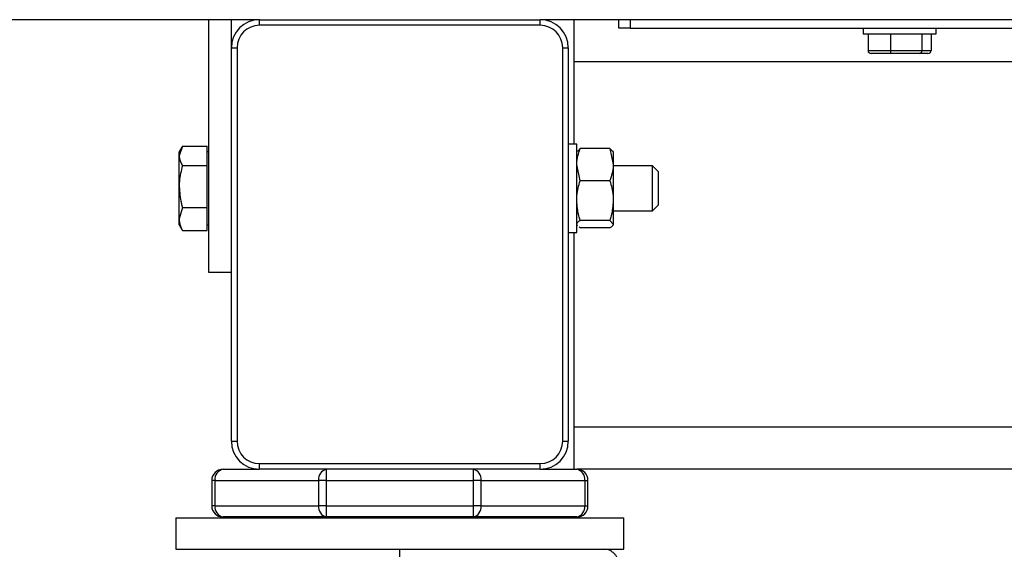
# Model space of a CAD drawing. Header units: millimetres. Extents: x 42 to 514, y 147 to 318.
# Tile 58 of 90: x 332.69 to 338.54, y 150.26 to 153.4. Entities that reach past the tile are written whole.
import ezdxf

# ---------------------------------------------------------------- set-up
doc = ezdxf.new("R2010")
doc.units = ezdxf.units.MM

msp = doc.modelspace()

# ---------------------------------------------------------------- linework, layer by layer
at = {"color": 7, "linetype": 'Continuous', "lineweight": 25}
for p, q in [((334.1151, 153.3998), (327.3484, 153.3998)), ((333.8151, 151.8998), (333.8151, 153.3998)), ((333.9484, 153.2332), (333.9484, 153.3998)), ((334.1151, 153.3665), (334.1151, 153.3998)), ((334.1151, 153.3998), (335.7817, 153.3998)), ((335.7817, 153.3665), (335.7817, 153.3998)), ((388.4151, 153.3998), (335.7817, 153.3998)), ((335.9817, 153.3998), (335.9817, 153.1498)), ((336.2484, 153.3498), (336.2484, 153.3998)), ((336.3151, 153.3998), (336.3151, 153.3498)), ((335.7817, 153.3665), (334.1151, 153.3665)), ((336.3151, 153.3498), (336.2484, 153.3498)), ((336.3151, 153.3498), (361.8984, 153.3498)), ((337.6984, 153.3498), (337.6984, 153.3165)), ((338.1317, 153.3165), (338.1317, 153.3498)), ((337.6984, 153.3165), (338.1317, 153.3165)), ((337.7278, 153.3165), (337.7278, 153.2165)), ((337.8601, 153.3165), (337.8601, 153.2165)), ((338.0473, 153.3165), (338.0473, 153.2165)), ((338.1023, 153.3165), (338.1023, 153.2165)), ((333.9484, 150.8998), (333.9484, 153.2332)), ((333.9484, 153.2332), (333.9817, 153.2332)), ((333.9817, 153.2332), (333.9817, 150.8998)), ((335.9151, 150.8998), (335.9151, 153.2332)), ((335.9151, 153.2332), (335.9484, 153.2332)), ((335.9484, 153.2332), (335.9484, 150.8998)), ((337.7278, 153.2165), (337.8601, 153.2165)), ((337.8601, 153.2165), (338.0473, 153.2165)), ((338.0473, 153.2165), (338.1023, 153.2165)), ((388.2151, 153.1498), (335.9817, 153.1498)), ((335.9817, 153.1498), (335.9817, 152.6615)), ((337.8656, 153.1998), (337.7466, 153.1998)), ((338.0341, 153.1998), (337.8656, 153.1998)), ((338.0835, 153.1998), (338.0341, 153.1998)), ((333.6577, 152.6497), (333.6384, 152.5926)), ((333.6544, 152.6442), (333.6384, 152.6165)), ((333.6384, 152.5926), (333.6384, 152.6165)), ((333.6577, 152.6497), (333.8051, 152.6497)), ((333.8051, 152.5926), (333.8051, 152.6497)), ((333.8151, 152.6165), (333.8051, 152.6165)), ((335.9984, 152.6615), (335.9484, 152.6615)), ((335.9984, 152.3175), (335.9984, 152.6615)), ((336.0015, 152.6218), (335.9984, 152.6165)), ((336.0177, 152.6355), (336.0045, 152.6201)), ((336.1957, 152.6355), (336.0177, 152.6355)), ((336.1957, 152.6355), (336.2151, 152.5402)), ((336.2099, 152.6201), (336.1957, 152.6355)), ((336.2151, 152.6165), (336.2122, 152.6214)), ((336.2151, 152.6165), (336.2151, 152.5402)), ((333.6384, 152.4106), (333.6384, 152.5926)), ((333.8051, 152.5355), (333.8051, 152.5926)), ((333.6577, 152.5355), (333.8051, 152.5355)), ((333.8051, 152.4106), (333.8051, 152.5355)), ((336.0177, 152.4448), (335.9984, 152.5402)), ((336.2151, 152.5402), (336.2151, 152.327)), ((336.4484, 152.5332), (336.2151, 152.5332)), ((336.4817, 152.4998), (336.4484, 152.5332)), ((336.4484, 152.2665), (336.4484, 152.5332)), ((336.4817, 152.4998), (336.4817, 152.3)), ((336.1957, 152.4448), (336.0177, 152.4448)), ((333.6384, 152.2178), (333.6384, 152.4106)), ((333.8051, 152.2857), (333.8051, 152.4106)), ((336.2151, 152.327), (336.2151, 152.1867)), ((333.6577, 152.2857), (333.6384, 152.2178)), ((333.6577, 152.2857), (333.8051, 152.2857)), ((333.8051, 152.2178), (333.8051, 152.2857)), ((335.9984, 152.1382), (335.9984, 152.3175)), ((336.2151, 152.2665), (336.4484, 152.2665)), ((336.4484, 152.2665), (336.4817, 152.2998)), ((336.4817, 152.3), (336.4817, 152.2998)), ((333.6384, 152.1832), (333.6384, 152.2178)), ((333.8051, 152.15), (333.8051, 152.2178)), ((336.1957, 152.2092), (336.0177, 152.2092)), ((336.1957, 152.2092), (336.2151, 152.1867)), ((333.6384, 152.1832), (333.6544, 152.1555)), ((333.6577, 152.15), (333.6556, 152.1563)), ((333.6577, 152.15), (333.8051, 152.15)), ((333.8051, 152.1832), (333.8151, 152.1832)), ((335.9984, 152.1832), (336.0015, 152.1779)), ((336.0177, 152.1642), (336.0121, 152.1708)), ((336.1957, 152.1642), (336.0177, 152.1642)), ((336.2122, 152.1783), (336.2151, 152.1832)), ((336.2151, 152.1867), (336.2151, 152.1832)), ((335.9484, 152.1382), (335.9984, 152.1382)), ((335.9817, 152.1382), (335.9817, 150.9832)), ((333.9484, 151.8998), (333.8151, 151.8998)), ((388.2151, 150.9832), (335.9817, 150.9832)), ((335.9817, 150.9832), (335.9817, 150.7332)), ((333.9484, 150.8998), (333.9817, 150.8998)), ((335.9151, 150.8998), (335.9484, 150.8998)), ((334.1151, 150.7665), (335.7817, 150.7665)), ((334.1151, 150.7332), (334.1151, 150.7665)), ((335.7817, 150.7332), (335.7817, 150.7665)), ((333.8984, 150.7332), (334.1151, 150.7332)), ((335.7817, 150.7332), (334.1151, 150.7332)), ((334.5135, 150.6665), (334.5135, 150.7332)), ((335.3833, 150.7332), (335.3833, 150.6665)), ((335.7817, 150.7332), (335.9984, 150.7332)), ((388.1984, 150.7332), (335.9984, 150.7332)), ((333.8512, 150.6665), (333.8317, 150.6665)), ((333.8317, 150.6665), (333.8317, 150.5165)), ((333.8512, 150.6665), (334.4663, 150.6665)), ((333.8512, 150.5165), (333.8512, 150.6665)), ((334.4663, 150.6665), (334.4663, 150.5165)), ((334.5135, 150.6665), (334.4663, 150.6665)), ((334.5135, 150.6665), (335.3833, 150.6665)), ((334.5135, 150.5165), (334.5135, 150.6665)), ((335.3833, 150.6665), (335.3833, 150.5165)), ((335.4304, 150.6665), (335.3833, 150.6665)), ((335.4304, 150.5165), (335.4304, 150.6665)), ((335.4304, 150.6665), (336.0455, 150.6665)), ((336.0455, 150.6665), (336.0455, 150.5165)), ((336.0455, 150.6665), (336.0651, 150.6665)), ((336.0651, 150.5165), (336.0651, 150.6665)), ((333.8512, 150.5165), (333.8317, 150.5165)), ((333.8512, 150.5165), (334.4663, 150.5165)), ((334.5135, 150.5165), (334.4663, 150.5165)), ((334.5135, 150.5165), (335.3833, 150.5165)), ((334.5135, 150.4498), (334.5135, 150.5165)), ((335.4304, 150.5165), (335.3833, 150.5165)), ((335.3833, 150.5165), (335.3833, 150.4498)), ((335.4304, 150.5165), (336.0455, 150.5165)), ((336.0455, 150.5165), (336.0651, 150.5165)), ((333.6182, 150.4441), (333.6182, 150.2581)), ((333.6182, 150.4441), (336.2786, 150.4441)), ((334.5135, 150.4498), (333.8984, 150.4498)), ((333.9484, 150.4498), (333.9484, 150.4441)), ((335.3833, 150.4498), (334.5135, 150.4498)), ((335.9984, 150.4498), (335.3833, 150.4498)), ((335.9484, 150.4441), (335.9484, 150.4498)), ((336.2786, 150.2581), (336.2786, 150.4441)), ((333.6182, 150.2581), (336.2786, 150.2581))]:
    msp.add_line(p, q, dxfattribs=at)
for centre, radius, start, end in [((334.1151, 153.2332), 0.1667, 90, 180), ((335.7817, 153.2332), 0.1667, 0, 90), ((334.1151, 153.2332), 0.1333, 90, 180), ((335.7817, 153.2332), 0.1333, 0, 90), ((334.1151, 150.8998), 0.1667, 180, 270), ((334.1151, 150.8998), 0.1333, 180, 270), ((335.7817, 150.8998), 0.1333, 270, 0), ((335.7817, 150.8998), 0.1667, 270, 0), ((333.8984, 150.6665), 0.0667, 90, 180), ((333.9102, 150.6748), 0.0595, 101.42673, 188.04123), ((334.5252, 150.6749), 0.0595, 101.4196, 188.05747), ((335.3715, 150.6749), 0.0595, 351.94253, 78.5804), ((335.9866, 150.6748), 0.0595, 351.95877, 78.57327), ((335.9984, 150.6665), 0.0667, 0, 90), ((333.8984, 150.5165), 0.0667, 180, 270), ((333.9102, 150.5082), 0.0595, 171.95879, 258.57324), ((334.5252, 150.5082), 0.0595, 171.94256, 258.58037), ((335.3715, 150.5082), 0.0595, 281.41963, 8.05744), ((335.9866, 150.5082), 0.0595, 281.42676, 8.04121), ((335.9984, 150.5165), 0.0667, 270, 360)]:
    msp.add_arc(centre, radius, start, end, dxfattribs=at)
for centre, major_axis, ratio, start_param, end_param in [((337.7466, 153.2165), (0.0187, 0), 0.890267, 3.141593, 4.712389), ((337.8656, 153.2165), (0, 0.0167), 0.329857, 1.570796, 3.141593), ((338.0341, 153.2165), (0, 0.0167), 0.793402, 3.141593, 4.712389), ((338.0835, 153.2165), (0.0187, 0), 0.890267, 4.712389, 6.283185)]:
    msp.add_ellipse(centre, major_axis=major_axis, ratio=ratio, start_param=start_param, end_param=end_param, dxfattribs=at)
for points, knots in [([(335.9984, 152.5402), (335.9984, 152.5424), (335.9987, 152.5746), (336.0086, 152.6061), (336.0177, 152.6355)], [0, 0, 0, 0, 0.070223, 1, 1, 1, 1]), ([(333.6384, 152.5926), (333.6384, 152.5913), (333.6387, 152.572), (333.6486, 152.5531), (333.6577, 152.5355)], [0, 0, 0, 0, 0.070228, 1, 1, 1, 1]), ([(333.6577, 152.5355), (333.6498, 152.5036), (333.6395, 152.4623), (333.6386, 152.4201), (333.6384, 152.4106)], [0, 0, 0, 0, 0.775829, 1, 1, 1, 1]), ([(336.2151, 152.5402), (336.215, 152.5379), (336.2148, 152.5057), (336.2049, 152.4742), (336.1957, 152.4448)], [0, 0, 0, 0, 0.0702031, 1, 1, 1, 1]), ([(335.9984, 152.327), (335.9986, 152.3368), (335.9996, 152.3766), (336.0099, 152.4155), (336.0177, 152.4448)], [0, 0, 0, 0, 0.244363, 1, 1, 1, 1]), ([(336.1957, 152.4448), (336.2035, 152.4155), (336.2138, 152.3766), (336.2148, 152.3368), (336.2151, 152.327)], [0, 0, 0, 0, 0.755637, 1, 1, 1, 1]), ([(333.6384, 152.4106), (333.6409, 152.3768), (333.644, 152.3345), (333.6554, 152.2938), (333.6577, 152.2857)], [0, 0, 0, 0, 0.7988, 1, 1, 1, 1]), ([(336.0177, 152.2092), (336.0152, 152.2179), (336.0038, 152.2563), (336.0007, 152.2962), (335.9984, 152.327)], [0, 0, 0, 0, 0.2269, 1, 1, 1, 1]), ([(336.2151, 152.327), (336.2127, 152.2962), (336.2097, 152.2563), (336.1983, 152.2179), (336.1957, 152.2092)], [0, 0, 0, 0, 0.773086, 1, 1, 1, 1]), ([(333.6384, 152.2178), (333.6384, 152.2162), (333.6387, 152.1933), (333.6486, 152.1708), (333.6577, 152.15)], [0, 0, 0, 0, 0.070205, 1, 1, 1, 1]), ([(335.9984, 152.1867), (335.9984, 152.1872), (335.9987, 152.1948), (336.0086, 152.2023), (336.0177, 152.2092)], [0, 0, 0, 0, 0.070192, 1, 1, 1, 1]), ([(336.2151, 152.1867), (336.215, 152.1862), (336.2148, 152.1786), (336.2049, 152.1711), (336.1957, 152.1642)], [0, 0, 0, 0, 0.0702232, 1, 1, 1, 1]), ([(334.9484, 150.1714), (334.9484, 150.1837), (334.9484, 150.2093), (334.9484, 150.2384), (334.9484, 150.2553), (334.9484, 150.2572), (334.9484, 150.2581)], [0, 0, 0, 0, 0.270261, 0.562418, 0.789737, 1, 1, 1, 1]), ([(336.2468, 150.1714), (336.2456, 150.1823), (336.2438, 150.1991), (336.233, 150.2193), (336.2218, 150.2332), (336.2079, 150.2444), (336.1877, 150.2552), (336.1709, 150.257), (336.16, 150.2581)], [0, 0, 0, 0, 0.239467, 0.368374, 0.499984, 0.631651, 0.760546, 1, 1, 1, 1])]:
    msp.add_open_spline(points, degree=3, knots=knots, dxfattribs=at)

doc.saveas('drawing.dxf')
